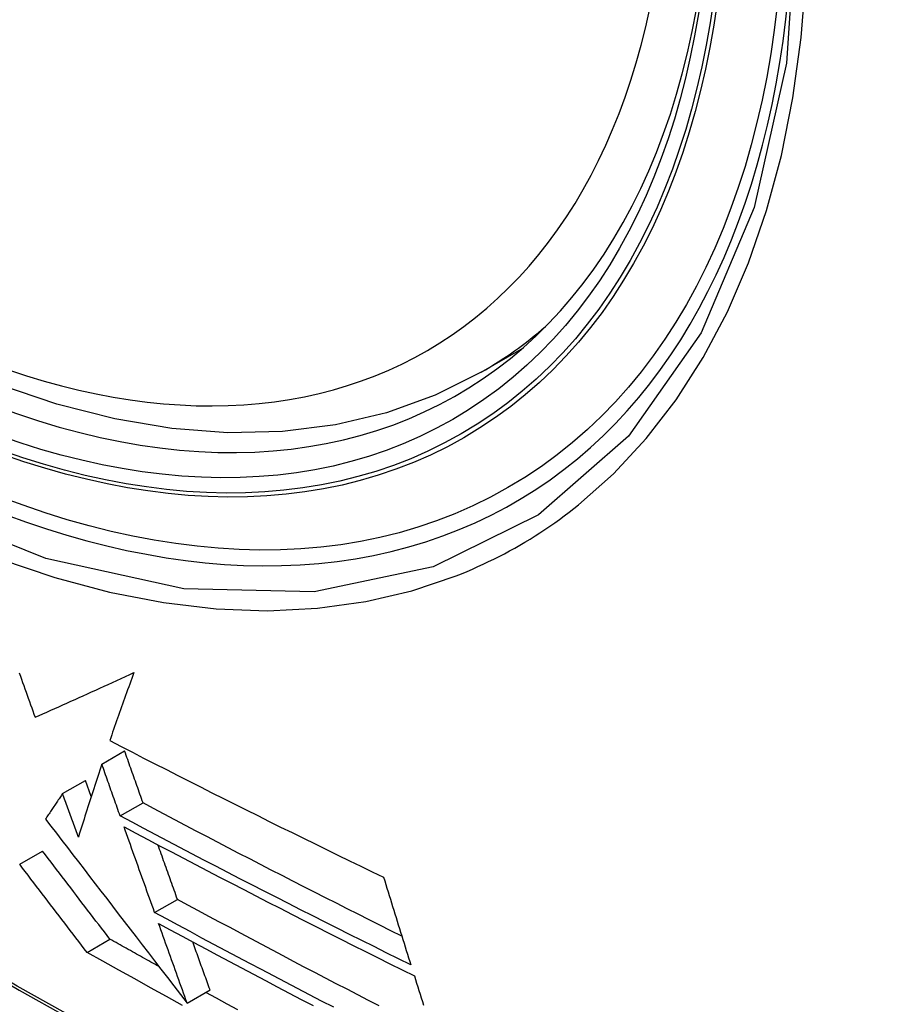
# Model space of a CAD drawing. Header units: inches. Extents: x 338.7 to 398.8, y 128 to 186.9.
# Tile 20 of 110: x 339.617 to 339.84, y 173.25 to 173.504. Entities that reach past the tile are written whole.
import ezdxf

# ---------------------------------------------------------------- set-up
doc = ezdxf.new("R2010")
doc.units = ezdxf.units.IN
doc.header["$MEASUREMENT"] = 0
doc.layers.add('Visible Edges(ANSI)', color=7, linetype='Continuous', lineweight=25)
doc.layers.add('Visible Tangent Edges(ANSI)', color=7, linetype='Continuous', lineweight=25)

msp = doc.modelspace()

# ---------------------------------------------------------------- linework, layer by layer
at = {"layer": 'Visible Edges(ANSI)'}
for p, q in [((339.736, 173.41331), (339.74631, 173.41924)), ((339.63818, 173.31225), (339.64406, 173.31564)), ((339.62807, 173.30466), (339.63396, 173.30805)), ((339.63545, 173.30392), (339.63396, 173.30805)), ((339.64291, 173.29888), (339.6488, 173.30227)), ((339.61701, 173.28642), (339.62291, 173.28982)), ((339.65179, 173.27399), (339.65768, 173.27738)), ((339.63436, 173.26372), (339.64026, 173.26712)), ((339.66017, 173.25064), (339.66607, 173.25403)), ((339.66017, 173.25064), (339.66017, 173.25064))]:
    msp.add_line(p, q, dxfattribs=at)
at = {"layer": 'Visible Edges(ANSI)', "flags": 128}
for points in [[(339.736, 173.41331), (339.72412, 173.40738), (339.71156, 173.40284), (339.69839, 173.39971), (339.68472, 173.398), (339.67063, 173.39771), (339.6562, 173.3988), (339.6415, 173.40126), (339.62658, 173.40504), (339.61153, 173.41011), (339.59639, 173.41645), (339.58122, 173.42401), (339.56608, 173.43275), (339.55104, 173.44262), (339.53615, 173.45357), (339.52148, 173.46557), (339.50708, 173.47855), (339.49302, 173.49244), (339.47935, 173.50719)], [(339.62098, 173.32433), (339.62199, 173.32478), (339.623, 173.32523), (339.62402, 173.32569), (339.62505, 173.32615), (339.62607, 173.32661), (339.62711, 173.32707), (339.62814, 173.32754), (339.62918, 173.328), (339.63023, 173.32847), (339.63128, 173.32895), (339.63233, 173.32942), (339.63339, 173.3299), (339.63446, 173.33038), (339.63552, 173.33086), (339.6366, 173.33135), (339.63767, 173.33184), (339.63876, 173.33233), (339.63984, 173.33282), (339.64094, 173.33332), (339.64203, 173.33382), (339.64314, 173.33432), (339.64424, 173.33482), (339.64536, 173.33533), (339.64647, 173.33584)], [(339.64647, 173.33584), (339.6462, 173.3351), (339.64592, 173.33436), (339.64565, 173.33362), (339.64538, 173.33288), (339.64511, 173.33215), (339.64484, 173.33141), (339.64457, 173.33068), (339.6443, 173.32994), (339.64404, 173.32921), (339.64378, 173.32847), (339.64351, 173.32774), (339.64325, 173.32701), (339.64299, 173.32628), (339.64274, 173.32555), (339.64248, 173.32483), (339.64222, 173.3241), (339.64197, 173.32338), (339.64172, 173.32265), (339.64147, 173.32193), (339.64122, 173.32121), (339.64097, 173.32049), (339.64072, 173.31977), (339.64048, 173.31906), (339.64023, 173.31834)], [(339.61688, 173.33576), (339.61718, 173.33494), (339.61747, 173.33412), (339.61776, 173.3333), (339.61805, 173.33249), (339.61835, 173.33167), (339.61864, 173.33085), (339.61893, 173.33003), (339.61923, 173.32922), (339.61952, 173.3284), (339.61981, 173.32758), (339.6201, 173.32677), (339.6204, 173.32596), (339.62069, 173.32514), (339.62098, 173.32433)], [(339.64023, 173.31834), (339.64313, 173.31683), (339.64605, 173.31533), (339.64896, 173.31383), (339.65188, 173.31233), (339.65481, 173.31083), (339.65775, 173.30933), (339.66068, 173.30784), (339.66362, 173.30636), (339.66657, 173.30487), (339.66952, 173.30339), (339.67247, 173.30191), (339.67542, 173.30044), (339.67837, 173.29897), (339.68133, 173.2975), (339.68428, 173.29604), (339.68724, 173.29459), (339.69019, 173.29313), (339.69315, 173.29168), (339.6961, 173.29024), (339.69905, 173.2888), (339.702, 173.28736), (339.70495, 173.28593), (339.70789, 173.2845), (339.71083, 173.28308)], [(339.6488, 173.30227), (339.6486, 173.30282), (339.6484, 173.30338), (339.64821, 173.30394), (339.64801, 173.30449), (339.64781, 173.30505), (339.64761, 173.30561), (339.64742, 173.30616), (339.64722, 173.30672), (339.64702, 173.30728), (339.64682, 173.30783), (339.64663, 173.30839), (339.64643, 173.30895), (339.64623, 173.30951), (339.64603, 173.31006), (339.64584, 173.31062), (339.64564, 173.31118), (339.64544, 173.31174), (339.64524, 173.31229), (339.64505, 173.31285), (339.64485, 173.31341), (339.64465, 173.31397), (339.64446, 173.31452), (339.64426, 173.31508), (339.64406, 173.31564)], [(339.63818, 173.31225), (339.63792, 173.31146), (339.63765, 173.31067), (339.63739, 173.30988), (339.63713, 173.30908), (339.63687, 173.30829), (339.63661, 173.3075), (339.63636, 173.30671), (339.6361, 173.30592), (339.63584, 173.30513), (339.63559, 173.30435), (339.63534, 173.30356), (339.63508, 173.30277), (339.63483, 173.30198), (339.63458, 173.3012), (339.63433, 173.30042), (339.63408, 173.29963), (339.63383, 173.29885), (339.63359, 173.29807), (339.63334, 173.29729), (339.6331, 173.29652), (339.63285, 173.29574), (339.63261, 173.29497), (339.63237, 173.29419), (339.63213, 173.29342)], [(339.64291, 173.29888), (339.64272, 173.29943), (339.64252, 173.29999), (339.64232, 173.30055), (339.64212, 173.3011), (339.64193, 173.30166), (339.64173, 173.30222), (339.64153, 173.30277), (339.64133, 173.30333), (339.64114, 173.30389), (339.64094, 173.30444), (339.64074, 173.305), (339.64054, 173.30556), (339.64035, 173.30612), (339.64015, 173.30667), (339.63995, 173.30723), (339.63975, 173.30779), (339.63956, 173.30835), (339.63936, 173.3089), (339.63916, 173.30946), (339.63897, 173.31002), (339.63877, 173.31058), (339.63857, 173.31113), (339.63837, 173.31169), (339.63818, 173.31225)], [(339.62807, 173.30466), (339.62788, 173.30438), (339.6277, 173.30411), (339.62751, 173.30383), (339.62733, 173.30356), (339.62714, 173.30328), (339.62696, 173.30301), (339.62677, 173.30273), (339.62659, 173.30246), (339.6264, 173.30219), (339.62622, 173.30191), (339.62603, 173.30164), (339.62585, 173.30136), (339.62567, 173.30109), (339.62548, 173.30082), (339.6253, 173.30054), (339.62512, 173.30027), (339.62493, 173.3), (339.62475, 173.29972), (339.62457, 173.29945), (339.62438, 173.29918), (339.6242, 173.29891), (339.62402, 173.29863), (339.62384, 173.29836), (339.62366, 173.29809)], [(339.63213, 173.29342), (339.63196, 173.29389), (339.63179, 173.29436), (339.63162, 173.29483), (339.63145, 173.29529), (339.63128, 173.29576), (339.63111, 173.29623), (339.63094, 173.2967), (339.63078, 173.29717), (339.63061, 173.29763), (339.63044, 173.2981), (339.63027, 173.29857), (339.6301, 173.29904), (339.62993, 173.29951), (339.62976, 173.29997), (339.62959, 173.30044), (339.62942, 173.30091), (339.62925, 173.30138), (339.62908, 173.30185), (339.62891, 173.30232), (339.62875, 173.30278), (339.62858, 173.30325), (339.62841, 173.30372), (339.62824, 173.30419), (339.62807, 173.30466)], [(339.71551, 173.2679), (339.7127, 173.26931), (339.70988, 173.27072), (339.70707, 173.27213), (339.70426, 173.27355), (339.70145, 173.27496), (339.69864, 173.27638), (339.69584, 173.2778), (339.69304, 173.27923), (339.69024, 173.28065), (339.68745, 173.28208), (339.68466, 173.28351), (339.68187, 173.28494), (339.67909, 173.28638), (339.67631, 173.28781), (339.67354, 173.28925), (339.67077, 173.29069), (339.66801, 173.29213), (339.66525, 173.29357), (339.6625, 173.29501), (339.65975, 173.29646), (339.657, 173.29791), (339.65427, 173.29936), (339.65153, 173.30081), (339.6488, 173.30227)], [(339.62366, 173.29809), (339.62507, 173.29626), (339.62648, 173.29442), (339.62789, 173.29258), (339.62931, 173.29074), (339.63073, 173.28889), (339.63216, 173.28703), (339.6336, 173.28516), (339.63504, 173.28328), (339.6365, 173.28139), (339.63796, 173.27949), (339.63944, 173.27757), (339.64093, 173.27564), (339.64243, 173.27368), (339.64395, 173.27171), (339.64548, 173.26972), (339.64703, 173.26771), (339.6486, 173.26567), (339.65019, 173.26361), (339.65179, 173.26152), (339.65342, 173.25941), (339.65507, 173.25726), (339.65675, 173.25509), (339.65845, 173.25288), (339.66017, 173.25064)], [(339.71785, 173.26046), (339.71468, 173.26203), (339.71151, 173.26361), (339.70835, 173.26519), (339.70519, 173.26677), (339.70203, 173.26835), (339.69887, 173.26994), (339.69572, 173.27153), (339.69257, 173.27312), (339.68942, 173.27471), (339.68628, 173.27631), (339.68315, 173.27791), (339.68002, 173.2795), (339.67689, 173.28111), (339.67378, 173.28271), (339.67067, 173.28431), (339.66756, 173.28592), (339.66446, 173.28753), (339.66137, 173.28914), (339.65828, 173.29076), (339.6552, 173.29237), (339.65212, 173.29399), (339.64905, 173.29562), (339.64598, 173.29725), (339.64291, 173.29888)], [(339.6439, 173.29611), (339.64696, 173.29448), (339.65002, 173.29285), (339.65309, 173.29122), (339.65617, 173.2896), (339.65925, 173.28798), (339.66234, 173.28636), (339.66544, 173.28474), (339.66854, 173.28313), (339.67165, 173.28152), (339.67476, 173.27991), (339.67788, 173.2783), (339.681, 173.27669), (339.68413, 173.27509), (339.68726, 173.27349), (339.6904, 173.27189), (339.69353, 173.2703), (339.69668, 173.26871), (339.69982, 173.26712), (339.70297, 173.26553), (339.70612, 173.26395), (339.70928, 173.26237), (339.71243, 173.26079), (339.71559, 173.25921), (339.71875, 173.25764)], [(339.65179, 173.27399), (339.65146, 173.27491), (339.65113, 173.27583), (339.6508, 173.27674), (339.65048, 173.27766), (339.65015, 173.27858), (339.64982, 173.27951), (339.64949, 173.28043), (339.64916, 173.28135), (339.64883, 173.28227), (339.6485, 173.28319), (339.64817, 173.28412), (339.64784, 173.28504), (339.64751, 173.28596), (339.64718, 173.28688), (339.64685, 173.28781), (339.64652, 173.28873), (339.6462, 173.28965), (339.64587, 173.29058), (339.64554, 173.2915), (339.64521, 173.29242), (339.64488, 173.29334), (339.64455, 173.29427), (339.64422, 173.29519), (339.6439, 173.29611)], [(339.65768, 173.27738), (339.65747, 173.27797), (339.65726, 173.27855), (339.65705, 173.27913), (339.65684, 173.27972), (339.65663, 173.2803), (339.65642, 173.28089), (339.65621, 173.28148), (339.656, 173.28206), (339.65579, 173.28265), (339.65559, 173.28323), (339.65538, 173.28382), (339.65517, 173.28441), (339.65496, 173.28499), (339.65475, 173.28558), (339.65454, 173.28617), (339.65433, 173.28676), (339.65412, 173.28734), (339.65391, 173.28793), (339.6537, 173.28852), (339.65349, 173.28911), (339.65328, 173.28969), (339.65307, 173.29028), (339.65286, 173.29087), (339.65265, 173.29146)], [(339.64026, 173.26712), (339.63954, 173.26805), (339.63883, 173.26899), (339.63811, 173.26992), (339.63739, 173.27086), (339.63667, 173.2718), (339.63595, 173.27274), (339.63523, 173.27369), (339.63451, 173.27463), (339.63379, 173.27558), (339.63306, 173.27652), (339.63234, 173.27747), (339.63161, 173.27842), (339.63089, 173.27937), (339.63016, 173.28032), (339.62944, 173.28127), (339.62871, 173.28222), (339.62798, 173.28317), (339.62726, 173.28412), (339.62653, 173.28507), (339.6258, 173.28602), (339.62508, 173.28697), (339.62435, 173.28792), (339.62363, 173.28887), (339.62291, 173.28982)], [(339.63436, 173.26372), (339.63365, 173.26466), (339.63293, 173.26559), (339.63221, 173.26653), (339.6315, 173.26747), (339.63078, 173.26841), (339.63006, 173.26935), (339.62934, 173.27029), (339.62861, 173.27123), (339.62789, 173.27218), (339.62717, 173.27313), (339.62644, 173.27407), (339.62572, 173.27502), (339.62499, 173.27597), (339.62426, 173.27692), (339.62354, 173.27787), (339.62281, 173.27882), (339.62209, 173.27977), (339.62136, 173.28072), (339.62063, 173.28168), (339.61991, 173.28263), (339.61918, 173.28358), (339.61846, 173.28453), (339.61773, 173.28547), (339.61701, 173.28642)], [(339.71083, 173.28308), (339.71112, 173.28213), (339.7114, 173.28119), (339.71169, 173.28024), (339.71198, 173.2793), (339.71227, 173.27835), (339.71256, 173.27741), (339.71285, 173.27646), (339.71315, 173.27552), (339.71344, 173.27457), (339.71373, 173.27363), (339.71402, 173.27268), (339.71431, 173.27174), (339.71461, 173.2708), (339.7149, 173.26985), (339.71519, 173.26891), (339.71549, 173.26797), (339.71578, 173.26703), (339.71608, 173.26609), (339.71637, 173.26515), (339.71667, 173.26421), (339.71696, 173.26327), (339.71726, 173.26233), (339.71755, 173.2614), (339.71785, 173.26046)], [(339.70967, 173.2499), (339.7069, 173.25133), (339.70414, 173.25276), (339.70139, 173.25419), (339.69863, 173.25563), (339.69588, 173.25706), (339.69313, 173.2585), (339.69038, 173.25994), (339.68763, 173.26139), (339.68489, 173.26283), (339.68215, 173.26428), (339.67942, 173.26573), (339.67669, 173.26718), (339.67396, 173.26863), (339.67124, 173.27009), (339.66852, 173.27154), (339.6658, 173.273), (339.66309, 173.27446), (339.66038, 173.27592), (339.65768, 173.27738)], [(339.69795, 173.24955), (339.69485, 173.25116), (339.69175, 173.25277), (339.68865, 173.25439), (339.68556, 173.25601), (339.68247, 173.25763), (339.67938, 173.25926), (339.6763, 173.26088), (339.67322, 173.26251), (339.67014, 173.26415), (339.66707, 173.26578), (339.664, 173.26742), (339.66094, 173.26906), (339.65789, 173.2707), (339.65484, 173.27234), (339.65179, 173.27399)], [(339.65279, 173.2712), (339.65583, 173.26956), (339.65888, 173.26791), (339.66193, 173.26627), (339.66498, 173.26463), (339.66804, 173.26299), (339.67111, 173.26136), (339.67418, 173.25973), (339.67725, 173.2581), (339.68033, 173.25647), (339.68342, 173.25484), (339.68651, 173.25322), (339.6896, 173.2516), (339.69269, 173.24998)], [(339.66017, 173.25064), (339.65987, 173.25149), (339.65956, 173.25235), (339.65925, 173.2532), (339.65894, 173.25406), (339.65864, 173.25491), (339.65833, 173.25577), (339.65802, 173.25663), (339.65771, 173.25748), (339.6574, 173.25834), (339.6571, 173.2592), (339.65679, 173.26005), (339.65648, 173.26091), (339.65617, 173.26177), (339.65586, 173.26263), (339.65556, 173.26349), (339.65525, 173.26434), (339.65494, 173.2652), (339.65463, 173.26606), (339.65432, 173.26692), (339.65402, 173.26778), (339.65371, 173.26863), (339.6534, 173.26949), (339.6531, 173.27035), (339.65279, 173.2712)], [(339.65293, 173.26005), (339.6524, 173.26034), (339.65187, 173.26064), (339.65134, 173.26093), (339.65081, 173.26123), (339.65028, 173.26152), (339.64975, 173.26181), (339.64922, 173.26211), (339.6487, 173.2624), (339.64817, 173.2627), (339.64764, 173.26299), (339.64711, 173.26328), (339.64658, 173.26358), (339.64606, 173.26387), (339.64553, 173.26417), (339.645, 173.26446), (339.64447, 173.26476), (339.64395, 173.26505), (339.64342, 173.26535), (339.64289, 173.26564), (339.64236, 173.26594), (339.64184, 173.26623), (339.64131, 173.26653), (339.64078, 173.26682), (339.64026, 173.26712)], [(339.66607, 173.25403), (339.66588, 173.25454), (339.66569, 173.25506), (339.66551, 173.25558), (339.66532, 173.25609), (339.66514, 173.25661), (339.66495, 173.25713), (339.66476, 173.25764), (339.66458, 173.25816), (339.66439, 173.25868), (339.66421, 173.2592), (339.66402, 173.25971), (339.66383, 173.26023), (339.66365, 173.26075), (339.66346, 173.26127), (339.66328, 173.26178), (339.66309, 173.2623), (339.6629, 173.26282), (339.66272, 173.26334), (339.66253, 173.26386), (339.66235, 173.26437), (339.66216, 173.26489), (339.66197, 173.26541), (339.66179, 173.26593), (339.6616, 173.26645)], [(339.65901, 173.25005), (339.65489, 173.25232), (339.65077, 173.25459), (339.64666, 173.25686), (339.64255, 173.25915), (339.63845, 173.26143), (339.63436, 173.26372)], [(339.71875, 173.25764), (339.71904, 173.2567), (339.71934, 173.25576), (339.71964, 173.25482), (339.71994, 173.25388), (339.72024, 173.25294), (339.72054, 173.252), (339.72084, 173.25106), (339.72114, 173.25013)], [(339.67326, 173.24887), (339.6705, 173.25038), (339.66774, 173.25189), (339.66498, 173.2534)]]:
    msp.add_lwpolyline(points, dxfattribs=at)
at = {"layer": 'Visible Edges(ANSI)'}
msp.add_ellipse((339.56902, 173.67833), major_axis=(0.15963, -0.2772), ratio=0.578093, dxfattribs=at)
msp.add_ellipse((339.5725, 173.68033), major_axis=(0.15718, -0.27294), ratio=0.578093, start_param=2.362013, end_param=7.062765, dxfattribs=at)
at = {"layer": 'Visible Tangent Edges(ANSI)', "flags": 128}
for points in [[(339.81746, 173.53439), (339.81465, 173.49301), (339.80634, 173.45577), (339.79266, 173.42346), (339.77399, 173.39683), (339.75079, 173.37656), (339.72359, 173.36311), (339.6929, 173.35668), (339.65932, 173.35742), (339.62371, 173.36531), (339.58683, 173.38017), (339.54949, 173.40171), (339.51265, 173.42935), (339.47697, 173.46261), (339.44334, 173.50067), (339.41257, 173.54258)], [(339.42931, 173.51357), (339.44178, 173.49753), (339.45469, 173.48208), (339.468, 173.46726), (339.48166, 173.45314), (339.49561, 173.43978), (339.50979, 173.42725), (339.52415, 173.41557), (339.53865, 173.40478), (339.55325, 173.3949), (339.56791, 173.38596), (339.5826, 173.378), (339.59723, 173.37106), (339.61173, 173.36518), (339.62607, 173.36035), (339.6402, 173.35659), (339.65409, 173.35391), (339.66768, 173.35231), (339.68093, 173.35182), (339.6938, 173.35244), (339.7062, 173.35415), (339.71812, 173.35694), (339.72952, 173.36079)], [(339.76105, 173.37909), (339.77012, 173.38713), (339.77853, 173.39618), (339.78625, 173.40617), (339.79324, 173.41709), (339.79947, 173.42889), (339.80492, 173.44153), (339.80956, 173.45498), (339.81337, 173.46917), (339.81635, 173.48405), (339.81848, 173.49959), (339.81977, 173.51575)], [(339.85793, 173.15557), (339.83434, 173.16168), (339.81058, 173.16866), (339.78666, 173.1765), (339.7626, 173.18519), (339.73843, 173.19474), (339.71413, 173.20514), (339.68975, 173.21638), (339.66531, 173.22845), (339.64083, 173.24133), (339.61635, 173.25501), (339.59185, 173.2695), (339.56735, 173.28478), (339.54284, 173.30087), (339.51836, 173.31776), (339.49393, 173.3354), (339.46959, 173.3538), (339.44537, 173.37292), (339.4213, 173.39274), (339.3974, 173.41324), (339.37371, 173.43438), (339.35025, 173.45614), (339.32703, 173.4785)], [(339.32685, 173.4777), (339.35013, 173.45532), (339.37366, 173.43353), (339.39742, 173.41237), (339.42138, 173.39186), (339.44551, 173.37203), (339.46979, 173.35289), (339.49418, 173.33448), (339.51866, 173.31682), (339.5432, 173.29992), (339.56776, 173.28381), (339.59232, 173.26849), (339.61688, 173.25397), (339.64143, 173.24025), (339.66597, 173.22732), (339.69048, 173.21521), (339.71494, 173.20391), (339.73932, 173.19345), (339.76358, 173.18383), (339.78772, 173.17507), (339.81174, 173.16715), (339.8356, 173.1601), (339.85929, 173.15391)], [(339.72952, 173.36079), (339.73093, 173.36136), (339.73234, 173.36195), (339.73374, 173.36255), (339.73513, 173.36317), (339.73652, 173.3638), (339.73789, 173.36446), (339.73925, 173.36513), (339.74061, 173.36582), (339.74196, 173.36652), (339.7433, 173.36724), (339.74463, 173.36798), (339.74595, 173.36873), (339.74726, 173.36951), (339.74856, 173.37029), (339.74985, 173.3711), (339.75113, 173.37192), (339.75241, 173.37276), (339.75367, 173.37361), (339.75492, 173.37449), (339.75617, 173.37537), (339.7574, 173.37628), (339.75863, 173.3772), (339.75984, 173.37814), (339.76105, 173.37909)]]:
    msp.add_lwpolyline(points, dxfattribs=at)
at = {"layer": 'Visible Tangent Edges(ANSI)'}
for centre, major_axis, start_param, end_param in [((339.57151, 173.67976), (-0.17285, 0.30015), 5.049711, 10.658253), ((339.57146, 173.67973), (0.1503, -0.261), 4.099688, 6.899754), ((339.57981, 173.68454), (0.15619, -0.27123), 0, 0.112305)]:
    msp.add_ellipse(centre, major_axis=major_axis, ratio=0.578093, start_param=start_param, end_param=end_param, dxfattribs=at)
for centre, major_axis in [((339.5721, 173.6801), (-0.17078, 0.29656)), ((339.56913, 173.67839), (0.16238, -0.28198)), ((339.56902, 173.67833), (-0.16178, 0.28094))]:
    msp.add_ellipse(centre, major_axis=major_axis, ratio=0.578093, dxfattribs=at)

doc.saveas('drawing.dxf')
